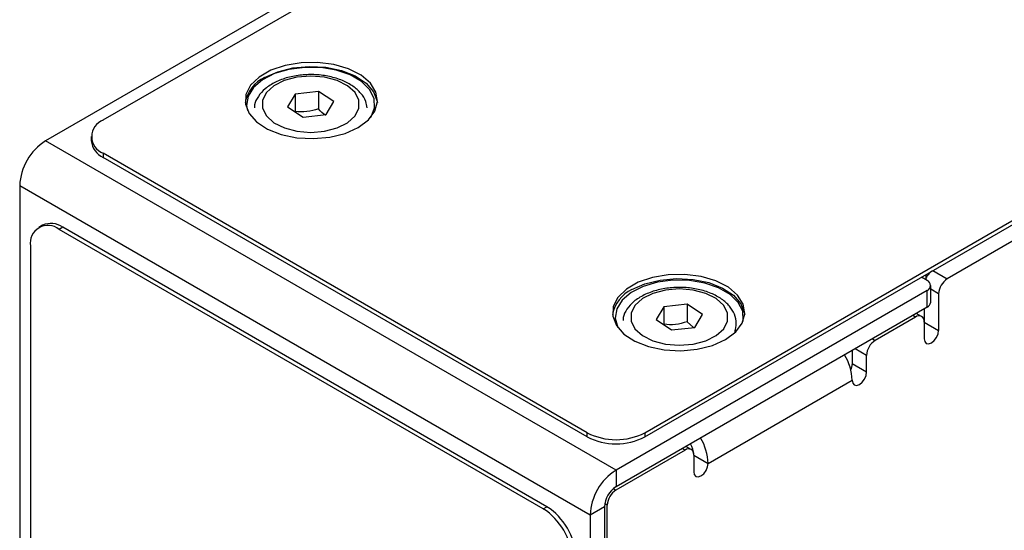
# Model space of a CAD drawing. Header units: millimetres. Extents: x 0 to 420, y 0 to 297.
# Tile 17 of 19: x 320 to 344, y 236 to 249. Entities that reach past the tile are written whole.
import ezdxf

# ---------------------------------------------------------------- set-up
doc = ezdxf.new("R2010")
doc.units = ezdxf.units.MM

msp = doc.modelspace()

# ---------------------------------------------------------------- linework, layer by layer
at = {"color": 7, "linetype": 'Continuous', "lineweight": 25}
for p, q in [((322.313, 246.098), (364.174, 270.263)), ((335.607, 238.423), (377.468, 262.589)), ((335.607, 238.321), (377.468, 262.487)), ((328.536, 249.996), (320.899, 245.587)), ((327.595, 246.8), (327.028, 246.736)), ((327.973, 246.548), (327.595, 246.8)), ((327.595, 246.8), (327.595, 246.371)), ((327.028, 246.736), (326.839, 246.422)), ((327.028, 246.736), (327.028, 246.308)), ((327.784, 246.233), (327.973, 246.548)), ((326.839, 246.422), (327.217, 246.17)), ((327.217, 246.17), (327.784, 246.233)), ((334.9, 237.505), (320.899, 245.587)), ((322.02, 245.689), (322.02, 245.587)), ((334.193, 238.423), (322.313, 245.281)), ((322.313, 245.281), (322.313, 245.179)), ((334.193, 238.321), (322.313, 245.179)), ((334.263, 236.403), (320.263, 244.485)), ((320.263, 244.485), (320.263, 221.457)), ((346.141, 243.996), (343.03, 242.2)), ((320.823, 243.514), (320.733, 243.462)), ((321.323, 243.465), (321.233, 243.412)), ((333.113, 236.555), (321.233, 243.412)), ((333.203, 236.607), (321.323, 243.465)), ((320.526, 243.004), (320.526, 234.022)), ((342.537, 242.158), (342.395, 242.24)), ((342.624, 241.628), (342.624, 242.036)), ((342.537, 241.914), (334.9, 237.505)), ((342.537, 241.505), (342.537, 241.914)), ((342.818, 241.833), (342.818, 240.934)), ((342.537, 241.505), (334.9, 237.097)), ((336.076, 241.513), (335.887, 241.198)), ((336.643, 241.576), (336.076, 241.513)), ((336.076, 241.513), (336.076, 241.084)), ((337.021, 241.324), (336.643, 241.576)), ((336.643, 241.576), (336.643, 241.148)), ((342.465, 241.464), (342.465, 241.139)), ((336.832, 241.009), (337.021, 241.324)), ((342.252, 241.261), (341.262, 240.69)), ((342.402, 241.276), (342.271, 241.352)), ((335.887, 241.198), (336.265, 240.946)), ((336.265, 240.946), (336.832, 241.009)), ((336.805, 241.006), (336.643, 241.147)), ((342.465, 241.139), (342.465, 240.73)), ((342.465, 241.139), (342.818, 240.934)), ((340.697, 240.443), (340.697, 240.118)), ((341.05, 239.914), (341.05, 240.322)), ((340.697, 240.118), (341.05, 239.914)), ((337.161, 237.669), (340.697, 239.71)), ((334.193, 238.321), (334.193, 238.423)), ((335.607, 238.423), (335.607, 238.321)), ((336.746, 238.01), (336.614, 238.086)), ((336.596, 237.995), (334.898, 237.016)), ((336.808, 237.873), (336.808, 237.465)), ((336.808, 237.873), (337.161, 237.669)), ((334.9, 237.505), (334.9, 237.097)), ((334.686, 213.946), (334.686, 236.648)), ((333.113, 236.555), (333.203, 236.607)), ((334.617, 236.607), (334.263, 236.403)), ((334.263, 236.403), (334.263, 213.374)), ((334.617, 236.607), (334.617, 213.578))]:
    msp.add_line(p, q, dxfattribs=at)
at = {"color": 8, "linetype": 'Continuous', "lineweight": 25}
for p, q in [((342.501, 242.301), (342.501, 242.196)), ((342.678, 242.403), (343.03, 242.2)), ((342.818, 241.833), (342.624, 241.944)), ((342.252, 241.261), (342.183, 241.301)), ((341.193, 240.73), (341.262, 240.69)), ((341.05, 240.322), (340.769, 240.485)), ((336.596, 237.995), (336.526, 238.036)), ((334.836, 237.052), (334.898, 237.016)), ((334.686, 236.648), (334.624, 236.684))]:
    msp.add_line(p, q, dxfattribs=at)
at = {"color": 7, "linetype": 'Continuous', "lineweight": 25, "flags": 128}
for points in [[(328.571, 245.914), (328.821, 246.1), (328.983, 246.316), (329.046, 246.548), (329.008, 246.782), (328.87, 247.003), (328.641, 247.198), (328.336, 247.353), (327.973, 247.46), (327.575, 247.511), (327.168, 247.504), (326.777, 247.438), (326.426, 247.319), (326.138, 247.152), (325.931, 246.95), (325.817, 246.724), (325.804, 246.489), (325.893, 246.26), (326.078, 246.05), (326.348, 245.874), (326.684, 245.741), (327.068, 245.662), (327.473, 245.64), (327.876, 245.676), (328.249, 245.77), (328.571, 245.914)], [(328.875, 246.157), (328.888, 246.177), (328.974, 246.399), (328.961, 246.627), (328.851, 246.846), (328.65, 247.042), (328.371, 247.203), (328.031, 247.319), (327.652, 247.383), (327.258, 247.39), (326.872, 247.34), (326.521, 247.237), (326.224, 247.086), (326.003, 246.897), (325.869, 246.683), (325.832, 246.456), (325.852, 246.335)], [(326.273, 247.139), (326.595, 247.283), (326.969, 247.376), (327.371, 247.413), (327.777, 247.391), (328.16, 247.311), (328.497, 247.179), (328.766, 247.002), (328.951, 246.793), (329.04, 246.563), (329.045, 246.526)], [(326.501, 246.032), (326.759, 245.903), (327.069, 245.821), (327.406, 245.794), (327.743, 245.822), (328.053, 245.903), (328.311, 246.032), (328.495, 246.198), (328.591, 246.386), (328.591, 246.583), (328.495, 246.772), (328.31, 246.937), (328.053, 247.066), (327.743, 247.148), (327.406, 247.176), (327.068, 247.148), (326.758, 247.066), (326.501, 246.937), (326.317, 246.772), (326.221, 246.583), (326.221, 246.386), (326.317, 246.197), (326.501, 246.032)], [(337.587, 240.709), (337.837, 240.895), (337.998, 241.111), (338.062, 241.343), (338.024, 241.577), (337.886, 241.799), (337.657, 241.993), (337.351, 242.149), (336.988, 242.255), (336.591, 242.307), (336.184, 242.299), (335.792, 242.234), (335.442, 242.114), (335.154, 241.948), (334.946, 241.745), (334.833, 241.519), (334.82, 241.284), (334.909, 241.055), (335.094, 240.845), (335.363, 240.669), (335.7, 240.537), (336.083, 240.457), (336.489, 240.435), (336.891, 240.472), (337.265, 240.565), (337.587, 240.709)], [(338.018, 241.155), (338.022, 241.176), (338.01, 241.403), (337.9, 241.622), (337.699, 241.818), (337.419, 241.98), (337.08, 242.096), (336.701, 242.159), (336.306, 242.166), (335.921, 242.117), (335.569, 242.013), (335.273, 241.862), (335.051, 241.674), (334.917, 241.46), (334.88, 241.233), (334.942, 241.008), (334.943, 241.004)], [(335.289, 241.934), (335.611, 242.078), (335.984, 242.171), (336.387, 242.208), (336.792, 242.186), (337.176, 242.106), (337.512, 241.974), (337.782, 241.798), (337.967, 241.588), (338.056, 241.359), (338.06, 241.322)], [(335.55, 240.809), (335.807, 240.68), (336.117, 240.598), (336.454, 240.57), (336.792, 240.598), (337.102, 240.68), (337.359, 240.809), (337.543, 240.974), (337.639, 241.163), (337.639, 241.36), (337.543, 241.548), (337.359, 241.714), (337.101, 241.843), (336.791, 241.924), (336.454, 241.952), (336.117, 241.924), (335.807, 241.843), (335.549, 241.714), (335.365, 241.548), (335.269, 241.359), (335.269, 241.163), (335.365, 240.974), (335.55, 240.809)], [(342.465, 240.73), (342.478, 240.66), (342.516, 240.616), (342.574, 240.605), (342.641, 240.628), (342.709, 240.683), (342.766, 240.76), (342.805, 240.849), (342.818, 240.934)], [(340.697, 240.118), (340.683, 240.032), (340.661, 239.974)], [(340.697, 239.71), (340.71, 239.639), (340.749, 239.595), (340.806, 239.584), (340.874, 239.608), (340.941, 239.662), (340.999, 239.74), (341.037, 239.828), (341.05, 239.914)], [(336.808, 237.465), (336.821, 237.394), (336.859, 237.35), (336.917, 237.339), (336.984, 237.363), (337.052, 237.417), (337.109, 237.495), (337.148, 237.583), (337.161, 237.669)]]:
    msp.add_lwpolyline(points, dxfattribs=at)
at = {"color": 7, "linetype": 'Continuous', "lineweight": 25}
for centre, radius, start, end in [((326.628, 246.375), 0.843, 114.9372, 169.6267), ((322.468, 245.689), 0.437, 110.7833, 249.2164), ((321.644, 244.422), 1.383, 122.6055, 177.3943), ((322.521, 245.637), 0.503, 185.6953, 245.6248), ((320.957, 243.074), 0.437, 50.7968, 189.214), ((321.03, 243.056), 0.503, 54.3826, 114.3069), ((342.936, 242.01), 0.473, 126.7865, 158.678), ((343.279, 241.812), 0.461, 122.6058, 177.3946), ((335.644, 241.17), 0.843, 114.9372, 169.6267), ((342.49, 242.036), 0.131, 290.784, 69.2166), ((342.474, 241.643), 0.151, 294.3746, 354.3057), ((342.335, 241.16), 0.131, 350.7861, 129.2043), ((341.511, 240.301), 0.461, 122.605, 177.3945), ((339.399, 239.666), 1.298, 1.9546, 31.0919), ((334.9, 239.788), 1.537, 242.6098, 297.3903), ((334.9, 239.686), 1.537, 242.6098, 297.3903), ((336.231, 237.853), 0.577, 1.9524, 31.0309), ((335.864, 237.625), 1.298, 1.9546, 31.0919), ((336.678, 237.894), 0.131, 350.786, 129.2032), ((335.645, 236.34), 1.383, 122.6055, 177.3943), ((335.231, 236.579), 0.615, 122.6055, 177.3942), ((335.147, 236.627), 0.461, 122.605, 177.3945), ((332.285, 235.26), 1.537, 2.6054, 57.3945), ((332.375, 235.312), 1.537, 2.6054, 57.3945)]:
    msp.add_arc(centre, radius, start, end, dxfattribs=at)
for points, knots in [([(328.789, 246.397), (328.782, 246.45), (328.764, 246.578), (328.642, 246.76), (328.45, 246.935), (328.189, 247.075), (327.876, 247.172), (327.531, 247.218), (327.178, 247.21), (326.839, 247.149), (326.533, 247.035), (326.284, 246.878), (326.116, 246.687), (326.025, 246.522), (326.024, 246.423), (326.024, 246.398)], [0, 0, 0, 0, 0.053934, 0.130995, 0.211333, 0.296145, 0.382875, 0.469439, 0.555865, 0.642574, 0.729982, 0.818638, 0.898761, 0.974522, 1, 1, 1, 1]), ([(327.595, 246.371), (327.502, 246.338), (327.408, 246.314), (327.215, 246.292), (327.12, 246.296), (327.028, 246.308)], [0, 0, 0, 0, 0.5, 0.5, 1, 1, 1, 1]), ([(327.774, 246.216), (327.773, 246.216), (327.713, 246.245), (327.653, 246.309), (327.595, 246.371)], [0, 0, 0, 0, 0.022899, 1, 1, 1, 1]), ([(337.818, 240.911), (337.834, 240.975), (337.868, 241.114), (337.818, 241.333), (337.693, 241.537), (337.498, 241.711), (337.237, 241.852), (336.924, 241.949), (336.579, 241.995), (336.227, 241.987), (335.887, 241.925), (335.581, 241.811), (335.333, 241.654), (335.164, 241.464), (335.074, 241.299), (335.072, 241.2), (335.072, 241.175)], [0, 0, 0, 0, 0.061147, 0.132789, 0.203428, 0.277069, 0.354813, 0.434313, 0.513662, 0.592884, 0.672366, 0.752488, 0.833755, 0.9072, 0.976645, 1, 1, 1, 1]), ([(336.643, 241.148), (336.55, 241.115), (336.456, 241.09), (336.264, 241.069), (336.169, 241.072), (336.076, 241.084)], [0, 0, 0, 0, 0.5, 0.5, 1, 1, 1, 1])]:
    msp.add_open_spline(points, degree=3, knots=knots, dxfattribs=at)

doc.saveas('drawing.dxf')
